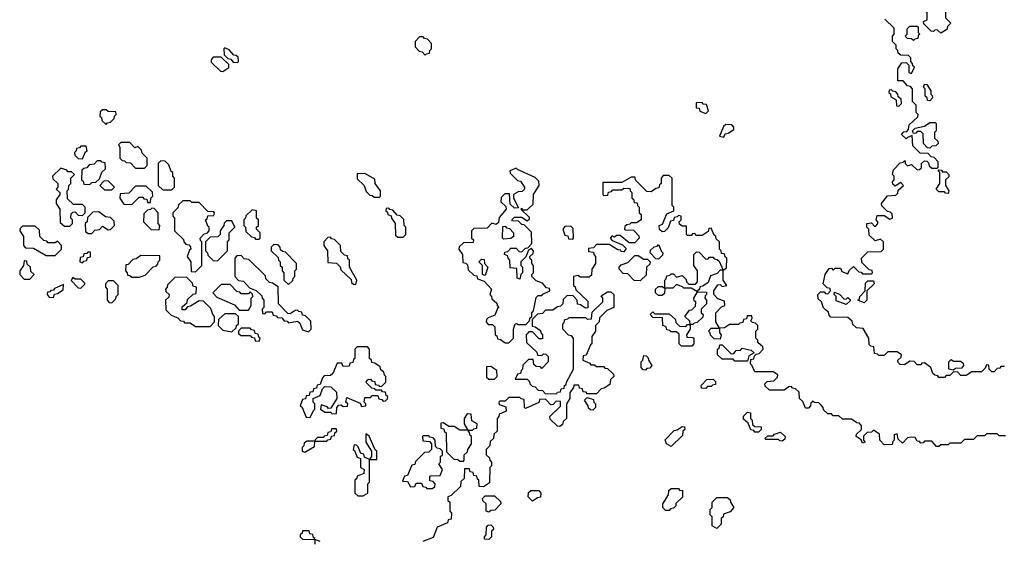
# Model space of a CAD drawing. Extents: x 2776963 to 2884430, y 684484 to 829250.
# Tile 130 of 256: x 2801120 to 2806524, y 786090 to 788955. Entities that reach past the tile are written whole.
import ezdxf

# ---------------------------------------------------------------- set-up
doc = ezdxf.new("R2010")
doc.units = 0

msp = doc.modelspace()

# ---------------------------------------------------------------- linework, layer by layer
at = {"layer": '0CON20XD'}
for points in [[(2806175, 788880), (2806155, 788900), (2806141.7, 788898.3), (2806135, 788890), (2806121.7, 788891.7), (2806081.7, 788931.7), (2806080, 788945), (2806100, 788955), (2806100, 788995), (2806093, 789003), (2806090, 789025), (2806105, 789040), (2806145, 789040), (2806175, 789030), (2806215, 789067.5), (2806238.3, 789058.3), (2806240, 789035), (2806201.7, 789008.3), (2806200, 788965), (2806230, 788935), (2806211.7, 788918.3), (2806208.3, 788901.7), (2806175, 788880)], [(2805910, 788865), (2805920, 788875), (2805918.3, 788908.3), (2805868.3, 788958.3)], [(2806025, 788840), (2806015, 788850), (2805991.7, 788851.7), (2805980, 788865), (2805990, 788875), (2805990, 788905), (2806005, 788920), (2806045, 788920), (2806050, 788915), (2806050, 788885), (2806060, 788875), (2806051.7, 788868.3), (2806048.3, 788851.7), (2806031.7, 788848.3), (2806025, 788840)], [(2806525, 787050), (2806505, 787050), (2806498.3, 787041.7), (2806485, 787040), (2806468.3, 787021.7), (2806455, 787020), (2806440, 787035), (2806438.3, 787058.3), (2806425, 787060), (2806418.3, 787041.7), (2806398.3, 787021.7), (2806345, 787020), (2806315, 787000), (2806285, 787000), (2806268.3, 787018.3), (2806245, 787020), (2806225, 787000), (2806205, 787000), (2806195, 786990), (2806165, 786990), (2806158.3, 786998.3), (2806141.7, 787001.7), (2806131.7, 787011.7), (2806120, 787045), (2806085, 787070), (2806071.7, 787068.3), (2806065, 787060), (2806045, 787060), (2806028.3, 787078.3), (2806005, 787080), (2805975, 787060), (2805951.7, 787061.7), (2805941.7, 787071.7), (2805940, 787085), (2805958.3, 787101.7), (2805960, 787115), (2805935, 787130), (2805885, 787130), (2805865, 787110), (2805835, 787110), (2805828.3, 787118.3), (2805811.7, 787121.7), (2805808.3, 787158.3), (2805791.7, 787161.7), (2805781.7, 787171.7), (2805780, 787205), (2805748.3, 787258.3), (2805711.7, 787261.7), (2805691.7, 787281.7), (2805688.3, 787298.3), (2805665, 787320), (2805571.7, 787321.7), (2805561.7, 787331.7), (2805558.3, 787348.3), (2805541.7, 787361.7), (2805531.7, 787371.7), (2805520, 787405), (2805501.7, 787421.7), (2805500, 787445), (2805515, 787460), (2805535, 787460), (2805541.7, 787451.7), (2805555, 787450), (2805570, 787465), (2805568.3, 787478.3), (2805551.7, 787481.7), (2805530, 787505), (2805540, 787555), (2805561.7, 787588.3), (2805575, 787590), (2805585, 787580), (2805595, 787590), (2805625, 787590), (2805631.7, 787571.7), (2805665, 787560), (2805671.7, 787578.3), (2805695, 787600), (2805725, 787570), (2805738.3, 787568.3), (2805745, 787560), (2805795, 787560), (2805800, 787565), (2805798.3, 787578.3), (2805781.7, 787581.7), (2805741.7, 787621.7), (2805740, 787645), (2805775, 787680), (2805848.3, 787681.7), (2805860, 787695), (2805860, 787735), (2805845, 787750), (2805815, 787740), (2805781.7, 787771.7), (2805780, 787805), (2805770, 787815), (2805770, 787835), (2805795, 787840), (2805811.7, 787821.7), (2805818.3, 787821.7), (2805830, 787835), (2805830, 787845), (2805820, 787855), (2805825, 787880), (2805865, 787880), (2805895, 787860), (2805910, 787865), (2805908.3, 787888.3), (2805898.3, 787898.3), (2805881.7, 787901.7), (2805851.7, 787931.7), (2805850, 787945), (2805881.7, 787988.3), (2805928.3, 787991.7), (2805938.3, 788001.7), (2805941.7, 788018.3), (2805970, 788045), (2805955, 788060), (2805925, 788040), (2805911.7, 788051.7), (2805910, 788065), (2805920, 788075), (2805920, 788095), (2805910, 788105), (2805915, 788130), (2805951.7, 788168.3), (2805968.3, 788171.7), (2805975, 788180), (2805980, 788180), (2805980, 788165), (2805991.7, 788151.7), (2806015, 788160), (2806045, 788130), (2806058.3, 788131.7), (2806068.3, 788141.7), (2806070, 788165), (2806085, 788180), (2806098.3, 788178.3), (2806108.3, 788168.3), (2806111.7, 788151.7), (2806125, 788140), (2806155, 788140), (2806160, 788145), (2806160, 788175), (2806138.3, 788198.3), (2806121.7, 788201.7), (2806105, 788220), (2806061.7, 788221.7), (2806021.7, 788261.7), (2806018.3, 788318.3), (2805991.7, 788308.3), (2805985, 788300), (2805960, 788325), (2805971.7, 788338.3), (2805988.3, 788341.7), (2805998.3, 788351.7), (2806001.7, 788378.3), (2806048.3, 788421.7), (2806050, 788435), (2806040, 788445), (2806040, 788485), (2806020, 788505), (2806020, 788575), (2806008.3, 788588.3), (2805991.7, 788591.7), (2805968.3, 788618.3), (2805940, 788620), (2805940, 788685), (2805961.7, 788718.3), (2805985, 788720), (2806000, 788705), (2806000, 788665), (2806015, 788660), (2806030, 788695), (2806021.7, 788701.7), (2806020, 788715), (2806010, 788725), (2806010, 788745), (2805998.3, 788758.3), (2805955, 788760), (2805941.7, 788771.7), (2805940, 788785), (2805930, 788795), (2805930, 788815), (2805910, 788835), (2805910, 788865)], [(2803345, 788760), (2803351.7, 788768.3), (2803368.3, 788771.7), (2803370, 788785), (2803380, 788795), (2803380, 788825), (2803358.3, 788848.3), (2803341.7, 788851.7), (2803335, 788860), (2803315, 788860), (2803290, 788835), (2803290, 788805), (2803311.7, 788781.7), (2803328.3, 788778.3), (2803345, 788760)], [(2802315, 788720), (2802320, 788725), (2802318.3, 788748.3), (2802308.3, 788758.3), (2802295, 788760), (2802270, 788790), (2802245, 788800), (2802240, 788795), (2802241.7, 788761.7), (2802261.7, 788741.7), (2802278.3, 788738.3), (2802291.7, 788721.7), (2802315, 788720)], [(2802235, 788670), (2802268.3, 788691.7), (2802268.3, 788708.3), (2802225, 788750), (2802181.7, 788748.3), (2802170, 788735), (2802171.7, 788721.7), (2802221.7, 788671.7), (2802235, 788670)], [(2806115, 788510), (2806101.7, 788511.7), (2806100, 788525), (2806090, 788535), (2806090, 788575), (2806080, 788585), (2806085, 788600), (2806098.3, 788598.3), (2806120, 788565), (2806120, 788545), (2806128.3, 788538.3), (2806130, 788525), (2806115, 788510)], [(2805945, 788480), (2805960, 788495), (2805958.3, 788518.3), (2805941.7, 788531.7), (2805940, 788545), (2805928.3, 788558.3), (2805911.7, 788561.7), (2805905, 788570), (2805891.7, 788568.3), (2805890, 788555), (2805898.3, 788548.3), (2805901.7, 788531.7), (2805930, 788515), (2805931.7, 788481.7), (2805945, 788480)], [(2804885, 788440), (2804900, 788455), (2804888.3, 788488.3), (2804871.7, 788491.7), (2804865, 788500), (2804831.7, 788498.3), (2804831.7, 788471.7), (2804848.3, 788468.3), (2804851.7, 788451.7), (2804885, 788440)], [(2801595, 788380), (2801601.7, 788388.3), (2801618.3, 788391.7), (2801638.3, 788411.7), (2801640, 788425), (2801650, 788435), (2801648.3, 788448.3), (2801605, 788450), (2801595, 788460), (2801575, 788460), (2801561.7, 788448.3), (2801560, 788425), (2801568.3, 788418.3), (2801571.7, 788401.7), (2801595, 788380)], [(2804985, 788310), (2804991.7, 788328.3), (2805008.3, 788331.7), (2805038.3, 788351.7), (2805040, 788365), (2805028.3, 788378.3), (2804995, 788380), (2804981.7, 788368.3), (2804960, 788315), (2804985, 788310)], [(2806115, 788250), (2806101.7, 788251.7), (2806080, 788275), (2806078.3, 788328.3), (2806065, 788340), (2806045, 788340), (2806038.3, 788331.7), (2806025, 788330), (2806020, 788345), (2806035, 788360), (2806085, 788370), (2806115, 788390), (2806145, 788390), (2806150, 788385), (2806150, 788345), (2806140, 788335), (2806140, 788305), (2806158.3, 788288.3), (2806160, 788275), (2806148.3, 788261.7), (2806125, 788260), (2806115, 788250)], [(2801805, 788140), (2801820, 788155), (2801820, 788195), (2801791.7, 788221.7), (2801788.3, 788238.3), (2801768.3, 788258.3), (2801751.7, 788251.7), (2801725, 788280), (2801675, 788280), (2801661.7, 788268.3), (2801670, 788255), (2801670, 788195), (2801681.7, 788181.7), (2801695, 788180), (2801705, 788170), (2801728.3, 788168.3), (2801755, 788140), (2801805, 788140)], [(2801465, 788190), (2801481.7, 788228.3), (2801490, 788235), (2801485, 788260), (2801455, 788260), (2801448.3, 788251.7), (2801431.7, 788248.3), (2801430, 788235), (2801420, 788225), (2801421.7, 788211.7), (2801441.7, 788191.7), (2801465, 788190)], [(2801505, 788050), (2801515, 788060), (2801538.3, 788061.7), (2801558.3, 788081.7), (2801571.7, 788118.3), (2801590, 788135), (2801588.3, 788168.3), (2801571.7, 788171.7), (2801565, 788180), (2801545, 788180), (2801528.3, 788161.7), (2801501.7, 788158.3), (2801488.3, 788141.7), (2801471.7, 788138.3), (2801461.7, 788128.3), (2801460, 788075), (2801468.3, 788068.3), (2801471.7, 788051.7), (2801505, 788050)], [(2801955, 788020), (2801970, 788035), (2801970, 788085), (2801960, 788095), (2801960, 788115), (2801951.7, 788121.7), (2801938.3, 788158.3), (2801918.3, 788178.3), (2801895, 788180), (2801880, 788165), (2801880, 788045), (2801905, 788020), (2801955, 788020)], [(2801395, 787820), (2801410, 787835), (2801410, 787855), (2801400, 787865), (2801401.7, 787888.3), (2801411.7, 787898.3), (2801425, 787900), (2801441.7, 787881.7), (2801465, 787880), (2801480, 787895), (2801480, 787925), (2801465, 787940), (2801415, 787940), (2801381.7, 787971.7), (2801380, 788015), (2801388.3, 788021.7), (2801390, 788045), (2801400, 788055), (2801400, 788085), (2801420, 788105), (2801405, 788120), (2801385, 788120), (2801378.3, 788128.3), (2801345, 788140), (2801300, 788095), (2801301.7, 788081.7), (2801330, 788055), (2801330, 788035), (2801320, 788025), (2801340, 788005), (2801340, 787995), (2801320, 787965), (2801320, 787945), (2801340, 787915), (2801341.7, 787841.7), (2801365, 787820), (2801395, 787820)], [(2803095, 787980), (2803100, 787985), (2803100, 788015), (2803070, 788055), (2803068.3, 788078.3), (2803015, 788110), (2802971.7, 788108.3), (2802971.7, 788081.7), (2803010, 788045), (2803021.7, 788011.7), (2803041.7, 787991.7), (2803055, 787990), (2803065, 787980), (2803095, 787980)], [(2803805, 787180), (2803830, 787205), (2803830, 787255), (2803840, 787285), (2803847, 787287), (2803855, 787280), (2803898.3, 787281.7), (2803918.3, 787301.7), (2803920, 787315), (2803930, 787325), (2803930, 787345), (2803940, 787355), (2803955, 787430), (2803965, 787440), (2803985, 787440), (2803991.7, 787448.3), (2804030, 787465), (2804028.3, 787478.3), (2804011.7, 787481.7), (2803988.3, 787508.3), (2803955, 787520), (2803930, 787545), (2803930, 787555), (2803940, 787565), (2803940, 787605), (2803930, 787615), (2803930, 787635), (2803921.7, 787641.7), (2803920, 787655), (2803938.3, 787671.7), (2803940, 787685), (2803928.3, 787698.3), (2803911.7, 787688.3), (2803898.3, 787651.7), (2803870, 787625), (2803870, 787605), (2803880, 787595), (2803880, 787565), (2803870, 787555), (2803865, 787530), (2803850, 787535), (2803848.3, 787588.3), (2803811.7, 787591.7), (2803810, 787635), (2803800, 787645), (2803798.3, 787658.3), (2803780, 787665), (2803781.7, 787678.3), (2803798.3, 787681.7), (2803815, 787700), (2803845, 787700), (2803861.7, 787681.7), (2803875, 787680), (2803895, 787700), (2803908.3, 787701.7), (2803930, 787725), (2803928.3, 787788.3), (2803888.3, 787828.3), (2803875, 787830), (2803858.3, 787848.3), (2803825, 787850), (2803820, 787855), (2803835, 787870), (2803875, 787870), (2803905, 787850), (2803918.3, 787861.7), (2803918.3, 787868.3), (2803870, 787915), (2803875, 787920), (2803880, 787910), (2803905, 787910), (2803938.3, 787941.7), (2803940, 787995), (2803970, 788045), (2803968.3, 788068.3), (2803948.3, 788088.3), (2803851.7, 788131.7), (2803845, 788140), (2803810, 788125), (2803811.7, 788111.7), (2803851.7, 788071.7), (2803868.3, 788068.3), (2803890, 788035), (2803890, 788025), (2803878.3, 788011.7), (2803855, 788010), (2803830, 787995), (2803830, 787975), (2803858.3, 787921.7), (2803835, 787920), (2803811.7, 787941.7), (2803808.3, 787998.3), (2803781.7, 787998.3), (2803761.7, 787978.3), (2803760, 787955), (2803788.3, 787928.3), (2803790, 787915), (2803751.7, 787868.3), (2803748.3, 787841.7), (2803735, 787830), (2803711.7, 787838.3), (2803685, 787810), (2803611.7, 787808.3), (2803600, 787795), (2803600, 787755), (2803610, 787745), (2803608.3, 787731.7), (2803555, 787730), (2803531.7, 787708.3), (2803530, 787695), (2803550, 787665), (2803551.7, 787621.7), (2803568.3, 787618.3), (2803578.3, 787608.3), (2803581.7, 787581.7), (2803611.7, 787551.7), (2803628.3, 787548.3), (2803631.7, 787531.7), (2803668.3, 787518.3), (2803710, 787475), (2803700, 787445), (2803710, 787435), (2803711.7, 787421.7), (2803738.3, 787398.3), (2803740, 787385), (2803750, 787375), (2803741.7, 787368.3), (2803728.3, 787331.7), (2803691.7, 787318.3), (2803681.7, 787308.3), (2803680, 787295), (2803691.7, 787281.7), (2803715, 787280), (2803728.3, 787268.3), (2803730, 787225), (2803738.3, 787218.3), (2803741.7, 787201.7), (2803758.3, 787198.3), (2803785, 787180), (2803805, 787180)], [(2806215, 788000), (2806201.7, 788001.7), (2806195, 788010), (2806165, 788010), (2806150, 788025), (2806170, 788055), (2806170, 788115), (2806160, 788125), (2806165, 788130), (2806178.3, 788128.3), (2806185, 788120), (2806205, 788120), (2806220, 788105), (2806218.3, 788091.7), (2806200, 788075), (2806200, 788045), (2806220, 788015), (2806215, 788000)], [(2801625, 788020), (2801640, 788035), (2801605, 788070), (2801581.7, 788068.3), (2801560, 788045), (2801585, 788020), (2801625, 788020)], [(2804915, 787810), (2804901.7, 787808.3), (2804898.3, 787791.7), (2804865, 787770), (2804835, 787770), (2804825, 787780), (2804811.7, 787778.3), (2804805, 787770), (2804785, 787770), (2804780, 787775), (2804780, 787820), (2804755, 787820), (2804741.7, 787831.7), (2804740, 787845), (2804750, 787855), (2804750, 787875), (2804735, 787880), (2804728.3, 787871.7), (2804711.7, 787868.3), (2804708.3, 787851.7), (2804691.7, 787848.3), (2804678.3, 787811.7), (2804658.3, 787791.7), (2804645, 787790), (2804631.7, 787801.7), (2804630, 787825), (2804648.3, 787831.7), (2804671.7, 787888.3), (2804710, 787905), (2804710, 787925), (2804700, 787935), (2804700, 788085), (2804685, 788100), (2804651.7, 788098.3), (2804640, 788085), (2804640, 788055), (2804631.7, 788048.3), (2804628.3, 788031.7), (2804611.7, 788028.3), (2804585, 788010), (2804561.7, 788011.7), (2804501.7, 788071.7), (2804495, 788090), (2804475, 788090), (2804425, 788060), (2804320, 788060), (2804320, 787995), (2804325, 787990), (2804348.3, 787991.7), (2804351.7, 788008.3), (2804368.3, 788011.7), (2804375, 788020), (2804425, 788020), (2804435, 788030), (2804468.3, 788028.3), (2804470, 788015), (2804480, 788005), (2804480, 787975), (2804488.3, 787968.3), (2804491.7, 787951.7), (2804508.3, 787948.3), (2804510, 787935), (2804520, 787925), (2804520, 787895), (2804530, 787885), (2804530, 787855), (2804505, 787840), (2804475, 787840), (2804468.3, 787831.7), (2804451.7, 787828.3), (2804441.7, 787818.3), (2804440, 787805), (2804445, 787800), (2804488.3, 787798.3), (2804518.3, 787768.3), (2804520, 787755), (2804495, 787730), (2804465, 787730), (2804415, 787770), (2804395, 787770), (2804385, 787760), (2804371.7, 787768.3), (2804360, 787755), (2804371.7, 787741.7), (2804428.3, 787718.3), (2804448.3, 787698.3), (2804435, 787680), (2804421.7, 787681.7), (2804418.3, 787688.3), (2804401.7, 787691.7), (2804355, 787720), (2804285, 787720), (2804268.3, 787701.7), (2804241.7, 787698.3), (2804241.7, 787681.7), (2804268.3, 787678.3), (2804270, 787665), (2804280, 787655), (2804280, 787615), (2804260, 787585), (2804258.3, 787551.7), (2804245, 787540), (2804195, 787540), (2804185, 787550), (2804160, 787545), (2804160, 787495), (2804168.3, 787488.3), (2804171.7, 787471.7), (2804238.3, 787408.3), (2804238.3, 787371.7), (2804225, 787370), (2804198.3, 787388.3), (2804181.7, 787391.7), (2804180, 787415), (2804158.3, 787438.3), (2804125, 787440), (2804101.7, 787418.3), (2804100, 787395), (2804088.3, 787381.7), (2804071.7, 787378.3), (2804045, 787360), (2804005, 787360), (2803988.3, 787341.7), (2803961.7, 787338.3), (2803931.7, 787308.3), (2803931.7, 787271.7), (2803948.3, 787268.3), (2803978.3, 787248.3), (2803980, 787235), (2803990, 787225), (2803988.3, 787201.7), (2803971.7, 787201.7), (2803935, 787240), (2803915, 787240), (2803905, 787230), (2803900, 787225), (2803901.7, 787181.7), (2803958.3, 787128.3), (2803961.7, 787111.7), (2803985, 787110), (2803995, 787120), (2804008.3, 787118.3), (2804020, 787105), (2804020, 787075), (2803985, 787040), (2803978.3, 787048.3), (2803955, 787050), (2803941.7, 787061.7), (2803938.3, 787088.3), (2803911.7, 787088.3), (2803881.7, 787058.3), (2803880, 787035), (2803871.7, 787028.3), (2803868.3, 787011.7), (2803851.7, 787008.3), (2803840, 786980), (2803905, 786980), (2803918.3, 786968.3), (2803920, 786955), (2803931.7, 786941.7), (2803948.3, 786938.3), (2803965, 786920), (2803988.3, 786918.3), (2804005, 786900), (2804068.3, 786901.7), (2804071.7, 786908.3), (2804088.3, 786911.7), (2804091.7, 786928.3), (2804108.3, 786931.7), (2804110, 786945), (2804118.3, 786951.7), (2804120, 786965), (2804160, 787035), (2804160, 787205), (2804148.3, 787218.3), (2804131.7, 787221.7), (2804100, 787255), (2804100, 787285), (2804108.3, 787291.7), (2804111.7, 787308.3), (2804128.3, 787311.7), (2804135, 787320), (2804225, 787320), (2804235, 787310), (2804258.3, 787311.7), (2804261.7, 787348.3), (2804320, 787405), (2804320, 787425), (2804311.7, 787438.3), (2804345, 787460), (2804365, 787460), (2804380, 787445), (2804380, 787375), (2804341.7, 787358.3), (2804301.7, 787318.3), (2804300, 787295), (2804280, 787275), (2804280, 787245), (2804260, 787215), (2804260, 787175), (2804251.7, 787168.3), (2804228.3, 787111.7), (2804211.7, 787108.3), (2804210, 787085), (2804248.3, 787068.3), (2804255, 787060), (2804275, 787060), (2804285, 787050), (2804325, 787050), (2804331.7, 787041.7), (2804345, 787040), (2804378.3, 787008.3), (2804380, 786995), (2804361.7, 786978.3), (2804358.3, 786951.7), (2804328.3, 786931.7), (2804311.7, 786928.3), (2804285, 786900), (2804235, 786900), (2804228.3, 786908.3), (2804211.7, 786911.7), (2804208.3, 786928.3), (2804191.7, 786931.7), (2804188.3, 786948.3), (2804161.7, 786948.3), (2804160, 786935), (2804140, 786905), (2804140, 786875), (2804120, 786845), (2804120, 786765), (2804101.7, 786748.3), (2804098.3, 786731.7), (2804085, 786720), (2804071.7, 786721.7), (2804031.7, 786761.7), (2804030, 786775), (2804088.3, 786831.7), (2804088.3, 786858.3), (2804065, 786860), (2804048.3, 786841.7), (2804035, 786840), (2804008.3, 786868.3), (2803975, 786870), (2803968.3, 786851.7), (2803895, 786820), (2803890, 786825), (2803888.3, 786868.3), (2803871.7, 786871.7), (2803865, 786880), (2803805, 786880), (2803785, 786860), (2803755, 786860), (2803750, 786855), (2803751.7, 786841.7), (2803788.3, 786828.3), (2803790, 786805), (2803751.7, 786788.3), (2803750, 786775), (2803740, 786765), (2803740, 786695), (2803721.7, 786678.3), (2803720, 786655), (2803701.7, 786638.3), (2803700, 786615), (2803680, 786595), (2803680, 786565), (2803698.3, 786548.3), (2803700, 786535), (2803710, 786525), (2803710, 786505), (2803700, 786495), (2803698.3, 786411.7), (2803665, 786390), (2803641.7, 786391.7), (2803640, 786425), (2803631.7, 786431.7), (2803628.3, 786448.3), (2803611.7, 786451.7), (2803608.3, 786468.3), (2803591.7, 786471.7), (2803588.3, 786488.3), (2803561.7, 786488.3), (2803560, 786435), (2803541.7, 786418.3), (2803538.3, 786391.7), (2803488.3, 786341.7), (2803470, 786335), (2803470, 786315), (2803480, 786305), (2803480, 786255), (2803490, 786245), (2803488.3, 786211.7), (2803471.7, 786208.3), (2803468.3, 786191.7), (2803411.7, 786168.3), (2803388.3, 786111.7), (2803331.7, 786088.3)], [(2801735, 787940), (2801775, 787980), (2801795, 787980), (2801801.7, 787971.7), (2801818.3, 787968.3), (2801821.7, 787951.7), (2801838.3, 787951.7), (2801840, 787975), (2801850, 787985), (2801848.3, 788008.3), (2801815, 788040), (2801755, 788040), (2801718.3, 788001.7), (2801671.7, 787998.3), (2801670, 787975), (2801691.7, 787941.7), (2801735, 787940)], [(2802085, 787570), (2802120, 787605), (2802120, 787735), (2802111.7, 787741.7), (2802110, 787755), (2802131.7, 787778.3), (2802148.3, 787781.7), (2802160, 787795), (2802160, 787815), (2802151.7, 787821.7), (2802140, 787855), (2802148.3, 787861.7), (2802151.7, 787878.3), (2802185, 787880), (2802190, 787895), (2802185, 787900), (2802151.7, 787901.7), (2802105, 787950), (2802065, 787950), (2802055, 787960), (2802015, 787960), (2801991.7, 787938.3), (2801988.3, 787921.7), (2801960, 787895), (2801960, 787875), (2801970, 787865), (2801970, 787795), (2802018.3, 787748.3), (2802020, 787735), (2802031.7, 787721.7), (2802048.3, 787718.3), (2802058.3, 787708.3), (2802060, 787695), (2802051.7, 787688.3), (2802040, 787655), (2802060, 787625), (2802061.7, 787571.7), (2802085, 787570)], [(2801515, 787780), (2801531.7, 787798.3), (2801558.3, 787801.7), (2801575, 787820), (2801605, 787800), (2801618.3, 787801.7), (2801640, 787825), (2801638.3, 787848.3), (2801618.3, 787868.3), (2801591.7, 787871.7), (2801555, 787900), (2801521.7, 787898.3), (2801491.7, 787868.3), (2801490, 787845), (2801480, 787835), (2801481.7, 787791.7), (2801495, 787780), (2801515, 787780)], [(2801885, 787800), (2801890, 787825), (2801880, 787835), (2801880, 787895), (2801858.3, 787918.3), (2801845, 787920), (2801838.3, 787911.7), (2801821.7, 787908.3), (2801801.7, 787888.3), (2801800, 787845), (2801841.7, 787801.7), (2801885, 787800)], [(2802435, 787750), (2802440, 787755), (2802440, 787785), (2802420, 787805), (2802420, 787815), (2802430, 787825), (2802430, 787855), (2802420, 787865), (2802420, 787905), (2802395, 787910), (2802361.7, 787878.3), (2802360, 787865), (2802350, 787855), (2802350, 787825), (2802360, 787815), (2802361.7, 787791.7), (2802391.7, 787761.7), (2802408.3, 787758.3), (2802415, 787750), (2802435, 787750)], [(2803225, 787760), (2803240, 787775), (2803240, 787815), (2803230, 787825), (2803228.3, 787858.3), (2803208.3, 787878.3), (2803191.7, 787881.7), (2803168.3, 787908.3), (2803151.7, 787911.7), (2803145, 787920), (2803131.7, 787918.3), (2803130, 787905), (2803138.3, 787898.3), (2803140, 787885), (2803158.3, 787878.3), (2803160, 787865), (2803180, 787835), (2803181.7, 787771.7), (2803195, 787760), (2803225, 787760)], [(2802205, 787630), (2802260, 787685), (2802260, 787735), (2802270, 787745), (2802270, 787785), (2802300, 787815), (2802285, 787850), (2802255, 787850), (2802241.7, 787838.3), (2802240, 787825), (2802220, 787795), (2802220, 787775), (2802208.3, 787761.7), (2802165, 787760), (2802140, 787735), (2802140, 787685), (2802150, 787675), (2802151.7, 787661.7), (2802181.7, 787631.7), (2802205, 787630)], [(2801315, 787660), (2801350, 787695), (2801350, 787715), (2801328.3, 787738.3), (2801315, 787730), (2801275, 787730), (2801268.3, 787738.3), (2801251.7, 787741.7), (2801230, 787765), (2801228.3, 787798.3), (2801205, 787820), (2801135, 787820), (2801121.7, 787808.3), (2801120, 787795), (2801140, 787765), (2801140, 787715), (2801151.7, 787701.7), (2801195, 787700), (2801265, 787660), (2801315, 787660)], [(2803775, 787750), (2803770, 787755), (2803771.7, 787818.3), (2803785, 787820), (2803791.7, 787811.7), (2803808.3, 787808.3), (2803830, 787785), (2803830, 787765), (2803815, 787752.5), (2803775, 787750)], [(2804155, 787750), (2804160, 787755), (2804158.3, 787808.3), (2804145, 787820), (2804111.7, 787818.3), (2804100, 787805), (2804111.7, 787771.7), (2804128.3, 787768.3), (2804131.7, 787751.7), (2804155, 787750)], [(2806530, 786670), (2806495, 786670), (2806485, 786680), (2806425, 786680), (2806415, 786670), (2806375, 786670), (2806355, 786650), (2806305, 786650), (2806285, 786630), (2806225, 786630), (2806215, 786620), (2806175, 786620), (2806165, 786610), (2806151.7, 786611.7), (2806125, 786640), (2806085, 786640), (2806078.3, 786631.7), (2806065, 786630), (2806058.3, 786638.3), (2806045, 786640), (2806035, 786660), (2806015, 786662.5), (2805991.7, 786658.3), (2805965, 786630), (2805941.7, 786651.7), (2805935, 786680), (2805920, 786675), (2805920, 786645), (2805911.7, 786638.3), (2805908.3, 786621.7), (2805865, 786620), (2805840, 786645), (2805838.3, 786678.3), (2805805, 786700), (2805795, 786690), (2805771.7, 786688.3), (2805751.7, 786668.3), (2805750, 786645), (2805760, 786635), (2805745, 786630), (2805738.3, 786648.3), (2805710, 786665), (2805711.7, 786678.3), (2805740, 786705), (2805740, 786725), (2805728.3, 786738.3), (2805715, 786740), (2805685, 786760), (2805635, 786760), (2805615, 786780), (2805585, 786780), (2805575, 786790), (2805555, 786790), (2805531.7, 786811.7), (2805530, 786825), (2805518.3, 786838.3), (2805505, 786850), (2805481.7, 786851.7), (2805475, 786860), (2805461.7, 786848.3), (2805460, 786835), (2805448.3, 786821.7), (2805431.7, 786821.7), (2805418.3, 786858.3), (2805400, 786875), (2805398.3, 786908.3), (2805378.3, 786928.3), (2805361.7, 786931.7), (2805355, 786940), (2805341.7, 786938.3), (2805315, 786920), (2805235, 786920), (2805211.7, 786941.7), (2805210, 786955), (2805221.7, 786968.3), (2805258.3, 786971.7), (2805278.3, 786991.7), (2805280, 787005), (2805255, 787020), (2805155, 787020), (2805138.3, 787058.3), (2805130, 787065), (2805131.7, 787088.3), (2805148.3, 787091.7), (2805151.7, 787108.3), (2805161.7, 787118.3), (2805178.3, 787121.7), (2805200, 787145), (2805198.3, 787158.3), (2805171.7, 787181.7), (2805170, 787195), (2805160, 787205), (2805160, 787245), (2805170, 787255), (2805170, 787275), (2805158.3, 787288.3), (2805141.7, 787291.7), (2805131.7, 787301.7), (2805140, 787315), (2805138.3, 787328.3), (2805111.7, 787328.3), (2805108.3, 787311.7), (2805091.7, 787308.3), (2805088.3, 787291.7), (2805071.7, 787288.3), (2805065, 787280), (2805015, 787280), (2804988.3, 787261.7), (2804960, 787260), (2804960, 787235), (2804970, 787225), (2804965, 787200), (2804931.7, 787201.7), (2804911.7, 787221.7), (2804910, 787235), (2804900, 787245), (2804915, 787260), (2804960, 787260), (2804940, 787295), (2804940, 787345), (2804971.7, 787378.3), (2804990, 787385), (2804988.3, 787408.3), (2804951.7, 787421.7), (2804930, 787445), (2804930, 787465), (2804951.7, 787498.3), (2804965, 787500), (2804975, 787490), (2805000, 787495), (2804980, 787525), (2804980, 787580), (2804965, 787580), (2804948.3, 787561.7), (2804911.7, 787548.3), (2804898.3, 787511.7), (2804868.3, 787491.7), (2804851.7, 787488.3), (2804850, 787475), (2804840, 787465), (2804840, 787460), (2804888.3, 787458.3), (2804890, 787445), (2804881.7, 787438.3), (2804880, 787425), (2804890, 787415), (2804890, 787395), (2804860, 787365), (2804860, 787345), (2804870, 787335), (2804868.3, 787321.7), (2804838.3, 787291.7), (2804821.7, 787288.3), (2804815, 787280), (2804800, 787280), (2804800, 787255), (2804780, 787225), (2804781.7, 787211.7), (2804815, 787210), (2804820, 787205), (2804820, 787175), (2804808.3, 787161.7), (2804751.7, 787161.7), (2804740, 787175), (2804738.3, 787228.3), (2804725, 787240), (2804695, 787240), (2804688.3, 787248.3), (2804671.7, 787251.7), (2804668.3, 787268.3), (2804650, 787275), (2804648.3, 787318.3), (2804595, 787320), (2804580, 787335), (2804595, 787350), (2804605, 787340), (2804685, 787340), (2804718.3, 787308.3), (2804721.7, 787291.7), (2804741.7, 787271.7), (2804775, 787270), (2804785, 787280), (2804800, 787280), (2804798.3, 787298.3), (2804770, 787325), (2804795, 787360), (2804808.3, 787361.7), (2804828.3, 787381.7), (2804830, 787405), (2804821.7, 787411.7), (2804820, 787425), (2804840, 787460), (2804805, 787480), (2804765, 787480), (2804758.3, 787488.3), (2804725, 787500), (2804705, 787480), (2804660, 787480), (2804658.3, 787451.7), (2804645, 787440), (2804625, 787440), (2804610, 787455), (2804610, 787475), (2804625, 787490), (2804645, 787490), (2804660, 787480), (2804660, 787525), (2804668.3, 787531.7), (2804671.7, 787548.3), (2804688.3, 787551.7), (2804695, 787560), (2804708.3, 787558.3), (2804725, 787540), (2804755, 787550), (2804778.3, 787528.3), (2804780, 787515), (2804791.7, 787501.7), (2804828.3, 787501.7), (2804840, 787515), (2804840, 787575), (2804820, 787605), (2804820, 787665), (2804835, 787680), (2804848.3, 787678.3), (2804885, 787640), (2804898.3, 787641.7), (2804905, 787650), (2804925, 787650), (2804931.7, 787641.7), (2804948.3, 787638.3), (2804958.3, 787628.3), (2804980, 787580), (2804998.3, 787591.7), (2805000, 787645), (2804991.7, 787651.7), (2804988.3, 787668.3), (2804971.7, 787671.7), (2804970, 787685), (2804960, 787695), (2804960, 787735), (2804941.7, 787751.7), (2804940, 787765), (2804931.7, 787771.7), (2804915, 787810)], [(2802965, 787500), (2802970, 787525), (2802930, 787595), (2802930, 787635), (2802921.7, 787641.7), (2802918.3, 787658.3), (2802901.7, 787661.7), (2802881.7, 787681.7), (2802880, 787715), (2802848.3, 787748.3), (2802831.7, 787751.7), (2802825, 787760), (2802811.7, 787758.3), (2802790, 787735), (2802790, 787715), (2802810, 787685), (2802811.7, 787621.7), (2802858.3, 787618.3), (2802878.3, 787598.3), (2802881.7, 787581.7), (2802938.3, 787528.3), (2802941.7, 787511.7), (2802951.7, 787501.7), (2802965, 787500)], [(2801465, 787620), (2801471.7, 787628.3), (2801488.3, 787631.7), (2801491.7, 787648.3), (2801508.3, 787651.7), (2801508.3, 787678.3), (2801495, 787680), (2801488.3, 787671.7), (2801471.7, 787668.3), (2801468.3, 787651.7), (2801451.7, 787648.3), (2801450, 787625), (2801465, 787620)], [(2802595, 787500), (2802618.3, 787521.7), (2802620, 787535), (2802630, 787545), (2802630, 787575), (2802640, 787585), (2802640, 787615), (2802578.3, 787678.3), (2802561.7, 787681.7), (2802551.7, 787691.7), (2802550, 787705), (2802538.3, 787718.3), (2802515, 787720), (2802500, 787705), (2802500, 787685), (2802538.3, 787648.3), (2802540, 787635), (2802550, 787625), (2802550, 787605), (2802560, 787595), (2802560, 787575), (2802570, 787565), (2802570, 787525), (2802595, 787500)], [(2804625, 787640), (2804611.7, 787641.7), (2804580, 787675), (2804581.7, 787688.3), (2804601.7, 787708.3), (2804618.3, 787711.7), (2804625, 787720), (2804641.7, 787681.7), (2804650, 787675), (2804648.3, 787661.7), (2804625, 787640)], [(2801175, 787530), (2801200, 787555), (2801181.7, 787571.7), (2801180, 787595), (2801161.7, 787611.7), (2801158.3, 787628.3), (2801145, 787630), (2801140, 787605), (2801120, 787575), (2801120, 787555), (2801145, 787530), (2801175, 787530)], [(2801775, 787540), (2801808.3, 787551.7), (2801851.7, 787598.3), (2801868.3, 787601.7), (2801878.3, 787611.7), (2801880, 787625), (2801890, 787635), (2801888.3, 787658.3), (2801785, 787660), (2801758.3, 787641.7), (2801741.7, 787638.3), (2801715, 787610), (2801701.7, 787608.3), (2801700, 787575), (2801710, 787565), (2801711.7, 787551.7), (2801725, 787550), (2801735, 787540), (2801775, 787540)], [(2802705, 787240), (2802720, 787255), (2802718.3, 787298.3), (2802688.3, 787328.3), (2802671.7, 787331.7), (2802668.3, 787348.3), (2802651.7, 787351.7), (2802645, 787360), (2802631.7, 787358.3), (2802605, 787340), (2802591.7, 787341.7), (2802540, 787395), (2802538.3, 787488.3), (2802508.3, 787508.3), (2802491.7, 787511.7), (2802471.7, 787531.7), (2802468.3, 787548.3), (2802378.3, 787638.3), (2802351.7, 787641.7), (2802335, 787660), (2802311.7, 787658.3), (2802300, 787645), (2802300, 787545), (2802321.7, 787521.7), (2802348.3, 787518.3), (2802381.7, 787481.7), (2802418.3, 787468.3), (2802448.3, 787438.3), (2802450, 787425), (2802460, 787415), (2802460, 787375), (2802450, 787365), (2802451.7, 787341.7), (2802465, 787340), (2802475, 787350), (2802505, 787350), (2802511.7, 787331.7), (2802528.3, 787328.3), (2802535, 787320), (2802558.3, 787318.3), (2802571.7, 787301.7), (2802588.3, 787298.3), (2802595, 787290), (2802645, 787300), (2802658.3, 787288.3), (2802671.7, 787251.7), (2802705, 787240)], [(2803675, 787550), (2803660, 787555), (2803660, 787605), (2803640, 787625), (2803655, 787640), (2803668.3, 787638.3), (2803670, 787615), (2803690, 787595), (2803675, 787550)], [(2804525, 787520), (2804491.7, 787521.7), (2804458.3, 787558.3), (2804431.7, 787561.7), (2804410, 787585), (2804410, 787595), (2804421.7, 787608.3), (2804458.3, 787621.7), (2804495, 787660), (2804515, 787660), (2804545, 787640), (2804565, 787640), (2804580, 787625), (2804578.3, 787611.7), (2804560, 787595), (2804558.3, 787551.7), (2804525, 787520)], [(2801455, 787480), (2801478.3, 787501.7), (2801478.3, 787508.3), (2801455, 787530), (2801425, 787530), (2801411.7, 787538.3), (2801401.7, 787521.7), (2801441.7, 787481.7), (2801455, 787480)], [(2801625, 787400), (2801648.3, 787421.7), (2801650, 787435), (2801660, 787445), (2801660, 787495), (2801635, 787520), (2801605, 787520), (2801590, 787505), (2801590, 787485), (2801600, 787475), (2801600, 787415), (2801611.7, 787401.7), (2801625, 787400)], [(2802165, 787270), (2802190, 787295), (2802190, 787325), (2802180, 787335), (2802168.3, 787368.3), (2802128.3, 787408.3), (2802105, 787410), (2802058.3, 787381.7), (2802041.7, 787378.3), (2802028.3, 787361.7), (2802011.7, 787361.7), (2802011.7, 787378.3), (2802038.3, 787401.7), (2802041.7, 787418.3), (2802071.7, 787448.3), (2802088.3, 787451.7), (2802090, 787485), (2802071.7, 787491.7), (2802068.3, 787508.3), (2802035, 787540), (2801971.7, 787538.3), (2801931.7, 787498.3), (2801930, 787485), (2801920, 787475), (2801921.7, 787461.7), (2801940, 787445), (2801938.3, 787431.7), (2801920, 787415), (2801921.7, 787361.7), (2801951.7, 787331.7), (2801988.3, 787318.3), (2802001.7, 787301.7), (2802018.3, 787298.3), (2802025, 787290), (2802055, 787290), (2802085, 787270), (2802165, 787270)], [(2805755, 787400), (2805720, 787415), (2805728.3, 787421.7), (2805730, 787435), (2805760, 787465), (2805761.7, 787508.3), (2805775, 787520), (2805805, 787520), (2805810, 787505), (2805770, 787465), (2805770, 787415), (2805755, 787400)], [(2801305, 787430), (2801311.7, 787448.3), (2801328.3, 787451.7), (2801358.3, 787471.7), (2801360, 787500), (2801311.7, 787478.3), (2801305, 787470), (2801291.7, 787468.3), (2801285, 787460), (2801271.7, 787458.3), (2801270, 787445), (2801281.7, 787431.7), (2801305, 787430)], [(2802375, 787360), (2802390, 787385), (2802390, 787425), (2802400, 787435), (2802398.3, 787448.3), (2802385, 787460), (2802375, 787450), (2802335, 787450), (2802328.3, 787458.3), (2802311.7, 787461.7), (2802275, 787500), (2802225, 787500), (2802180, 787455), (2802201.7, 787431.7), (2802298.3, 787388.3), (2802325, 787360), (2802375, 787360)], [(2805655, 787390), (2805601.7, 787411.7), (2805600, 787435), (2805590, 787445), (2805591.7, 787458.3), (2805618.3, 787448.3), (2805645, 787420), (2805658.3, 787421.7), (2805665, 787430), (2805678.3, 787418.3), (2805678.3, 787411.7), (2805655, 787390)], [(2802285, 787240), (2802308.3, 787261.7), (2802310, 787275), (2802320, 787285), (2802320, 787325), (2802305, 787340), (2802245, 787340), (2802211.7, 787308.3), (2802210, 787275), (2802235, 787250), (2802285, 787240)], [(2802435, 787190), (2802440, 787205), (2802431.7, 787211.7), (2802428.3, 787228.3), (2802411.7, 787231.7), (2802408.3, 787248.3), (2802391.7, 787251.7), (2802385, 787260), (2802335, 787260), (2802320, 787245), (2802321.7, 787231.7), (2802335, 787220), (2802385, 787220), (2802391.7, 787211.7), (2802408.3, 787208.3), (2802411.7, 787191.7), (2802435, 787190)], [(2802715, 786770), (2802731.7, 786808.3), (2802740, 786815), (2802740, 786845), (2802730, 786855), (2802730, 786875), (2802768.3, 786891.7), (2802781.7, 786928.3), (2802795, 786940), (2802828.3, 786938.3), (2802858.3, 786908.3), (2802860, 786875), (2802828.3, 786821.7), (2802815, 786820), (2802808.3, 786828.3), (2802775, 786840), (2802770, 786815), (2802795, 786800), (2802825, 786800), (2802835, 786790), (2802858.3, 786791.7), (2802860, 786825), (2802871.7, 786838.3), (2802885, 786840), (2802895, 786830), (2802918.3, 786831.7), (2802920, 786845), (2802910, 786855), (2802915, 786880), (2802988.3, 786848.3), (2802995, 786830), (2803020, 786835), (2803020, 786845), (2803010, 786855), (2803015, 786880), (2803045, 786880), (2803055, 786890), (2803085, 786890), (2803091.7, 786871.7), (2803108.3, 786868.3), (2803115, 786860), (2803128.3, 786861.7), (2803138.3, 786871.7), (2803140, 786885), (2803131.7, 786891.7), (2803128.3, 786908.3), (2803111.7, 786911.7), (2803105, 786920), (2803075, 786920), (2803068.3, 786928.3), (2803051.7, 786931.7), (2803020, 786965), (2803031.7, 786978.3), (2803045, 786980), (2803051.7, 786971.7), (2803068.3, 786968.3), (2803071.7, 786951.7), (2803088.3, 786948.3), (2803095, 786940), (2803108.3, 786941.7), (2803130, 786965), (2803130, 786995), (2803121.7, 787001.7), (2803118.3, 787018.3), (2803101.7, 787031.7), (2803098.3, 787048.3), (2803068.3, 787068.3), (2803051.7, 787071.7), (2803050, 787085), (2803040, 787095), (2803040, 787145), (2803028.3, 787158.3), (2802971.7, 787158.3), (2802960, 787145), (2802960, 787095), (2802951.7, 787088.3), (2802948.3, 787071.7), (2802931.7, 787068.3), (2802928.3, 787051.7), (2802895, 787050), (2802888.3, 787068.3), (2802861.7, 787068.3), (2802838.3, 787011.7), (2802825, 787000), (2802791.7, 786998.3), (2802781.7, 786988.3), (2802768.3, 786951.7), (2802751.7, 786948.3), (2802748.3, 786931.7), (2802731.7, 786928.3), (2802728.3, 786911.7), (2802711.7, 786908.3), (2802708.3, 786891.7), (2802691.7, 786888.3), (2802688.3, 786871.7), (2802671.7, 786868.3), (2802660, 786835), (2802668.3, 786828.3), (2802691.7, 786771.7), (2802715, 786770)], [(2805115, 787080), (2805045, 787080), (2805035, 787090), (2804975, 787090), (2804950, 787115), (2804950, 787145), (2804958.3, 787151.7), (2804961.7, 787168.3), (2804975, 787170), (2805025, 787120), (2805038.3, 787121.7), (2805051.7, 787138.3), (2805075, 787140), (2805085, 787150), (2805135, 787140), (2805150, 787125), (2805121.7, 787108.3), (2805115, 787080)], [(2804555, 787030), (2804541.7, 787031.7), (2804530, 787045), (2804530, 787075), (2804540, 787085), (2804545, 787110), (2804558.3, 787108.3), (2804568.3, 787098.3), (2804570, 787085), (2804590, 787055), (2804578.3, 787041.7), (2804561.7, 787038.3), (2804555, 787030)], [(2806245, 787030), (2806220, 787035), (2806220, 787075), (2806231.7, 787088.3), (2806245, 787080), (2806285, 787080), (2806298.3, 787068.3), (2806300, 787055), (2806288.3, 787041.7), (2806255, 787040), (2806245, 787030)], [(2803725, 786980), (2803740, 786995), (2803738.3, 787028.3), (2803705, 787050), (2803681.7, 787048.3), (2803681.7, 786991.7), (2803695, 786980), (2803725, 786980)], [(2804885, 786930), (2804861.7, 786931.7), (2804860, 786945), (2804891.7, 786978.3), (2804925, 786980), (2804938.3, 786968.3), (2804938.3, 786951.7), (2804921.7, 786948.3), (2804915, 786940), (2804895, 786940), (2804885, 786930)], [(2804265, 786810), (2804251.7, 786811.7), (2804241.7, 786821.7), (2804240, 786835), (2804220, 786865), (2804235, 786880), (2804268.3, 786868.3), (2804270, 786855), (2804280, 786845), (2804280, 786825), (2804265, 786810)], [(2803605, 786700), (2803611.7, 786708.3), (2803628.3, 786711.7), (2803630, 786735), (2803601.7, 786751.7), (2803598.3, 786788.3), (2803575, 786790), (2803560, 786765), (2803560, 786735), (2803580, 786700), (2803605, 786700)], [(2805175, 786690), (2805155, 786690), (2805148.3, 786698.3), (2805131.7, 786701.7), (2805118.3, 786738.3), (2805091.7, 786761.7), (2805091.7, 786778.3), (2805115, 786800), (2805130, 786795), (2805130, 786765), (2805140, 786755), (2805141.7, 786731.7), (2805155, 786720), (2805188.3, 786718.3), (2805190, 786705), (2805175, 786690)], [(2802805, 786640), (2802811.7, 786648.3), (2802828.3, 786651.7), (2802831.7, 786668.3), (2802848.3, 786671.7), (2802850, 786685), (2802860, 786695), (2802858.3, 786708.3), (2802831.7, 786708.3), (2802828.3, 786691.7), (2802811.7, 786688.3), (2802808.3, 786671.7), (2802791.7, 786668.3), (2802785, 786660), (2802755, 786660), (2802741.7, 786648.3), (2802740, 786640), (2802805, 786640)], [(2803555, 786530), (2803560, 786535), (2803560, 786565), (2803578.3, 786581.7), (2803580, 786595), (2803600, 786625), (2803600, 786665), (2803591.7, 786671.7), (2803588.3, 786688.3), (2803580, 786700), (2803535, 786700), (2803505, 786720), (2803475, 786720), (2803445, 786740), (2803431.7, 786738.3), (2803431.7, 786711.7), (2803448.3, 786708.3), (2803450, 786695), (2803460, 786685), (2803461.7, 786581.7), (2803501.7, 786541.7), (2803525, 786540), (2803535, 786530), (2803555, 786530)], [(2804695, 786610), (2804670, 786625), (2804661.7, 786648.3), (2804711.7, 786698.3), (2804728.3, 786701.7), (2804755, 786720), (2804768.3, 786718.3), (2804770, 786705), (2804760, 786695), (2804758.3, 786671.7), (2804695, 786610)], [(2803080, 786540), (2803080, 786585), (2803071.7, 786591.7), (2803038.3, 786668.3), (2803020, 786680), (2803020, 786635), (2803050, 786585), (2803050, 786555), (2803040, 786540), (2803075, 786540), (2803080, 786540)], [(2803385, 786380), (2803398.3, 786391.7), (2803400, 786405), (2803388.3, 786418.3), (2803371.7, 786421.7), (2803370, 786445), (2803375, 786450), (2803428.3, 786451.7), (2803440, 786485), (2803420, 786515), (2803430, 786525), (2803430, 786555), (2803440, 786565), (2803440, 786585), (2803428.3, 786598.3), (2803411.7, 786601.7), (2803401.7, 786611.7), (2803400, 786645), (2803388.3, 786658.3), (2803371.7, 786661.7), (2803365, 786670), (2803335, 786670), (2803330, 786665), (2803331.7, 786641.7), (2803368.3, 786638.3), (2803380, 786625), (2803380, 786595), (2803365, 786580), (2803341.7, 786578.3), (2803291.7, 786528.3), (2803288.3, 786511.7), (2803271.7, 786508.3), (2803248.3, 786451.7), (2803231.7, 786448.3), (2803220, 786420), (2803248.3, 786418.3), (2803265, 786390), (2803288.3, 786391.7), (2803295, 786410), (2803325, 786410), (2803331.7, 786391.7), (2803348.3, 786388.3), (2803355, 786380), (2803385, 786380)], [(2805305, 786640), (2805291.7, 786641.7), (2805285, 786650), (2805215, 786650), (2805210, 786655), (2805225, 786670), (2805255, 786670), (2805261.7, 786678.3), (2805295, 786690), (2805320, 786665), (2805318.3, 786651.7), (2805305, 786640)], [(2802685, 786580), (2802738.3, 786611.7), (2802740, 786640), (2802695, 786640), (2802681.7, 786628.3), (2802680, 786615), (2802670, 786605), (2802670, 786585), (2802685, 786580)], [(2803005, 786340), (2803030, 786355), (2803030, 786405), (2803040, 786415), (2803040, 786540), (2803011.7, 786551.7), (2803008.3, 786568.3), (2802991.7, 786571.7), (2802978.3, 786608.3), (2802968.3, 786618.3), (2802955, 786620), (2802950, 786595), (2802958.3, 786588.3), (2802971.7, 786551.7), (2802990, 786545), (2802990, 786495), (2803010, 786485), (2803008.3, 786461.7), (2802971.7, 786448.3), (2802970, 786435), (2802960, 786425), (2802960, 786355), (2802975, 786340), (2803005, 786340)], [(2804685, 786260), (2804665, 786260), (2804650, 786275), (2804650, 786295), (2804680, 786345), (2804681.7, 786368.3), (2804695, 786380), (2804735, 786380), (2804741.7, 786371.7), (2804758.3, 786368.3), (2804758.3, 786331.7), (2804721.7, 786298.3), (2804720, 786285), (2804708.3, 786271.7), (2804691.7, 786268.3), (2804685, 786260)], [(2803695, 786250), (2803680, 786255), (2803680, 786295), (2803661.7, 786311.7), (2803660, 786325), (2803675, 786340), (2803725, 786340), (2803758.3, 786308.3), (2803760, 786295), (2803728.3, 786261.7), (2803705, 786260), (2803695, 786250)], [(2803935, 786310), (2803910, 786335), (2803911.7, 786358.3), (2803925, 786370), (2803968.3, 786368.3), (2803980, 786355), (2803978.3, 786331.7), (2803961.7, 786328.3), (2803935, 786310)], [(2804945, 786160), (2804920, 786175), (2804920, 786225), (2804910, 786235), (2804910, 786265), (2804920, 786275), (2804920, 786305), (2804945, 786330), (2805005, 786330), (2805018.3, 786318.3), (2805020, 786305), (2805040, 786275), (2805018.3, 786251.7), (2804981.7, 786238.3), (2804980, 786225), (2804970, 786215), (2804970, 786185), (2804945, 786160)], [(2803695, 786100), (2803671.7, 786101.7), (2803670, 786115), (2803680, 786125), (2803681.7, 786168.3), (2803691.7, 786178.3), (2803705, 786180), (2803718.3, 786168.3), (2803720, 786155), (2803710, 786145), (2803710, 786115), (2803695, 786100)], [(2802735, 786100), (2802740, 786105), (2802731.7, 786111.7), (2802728.3, 786128.3), (2802711.7, 786131.7), (2802708.3, 786148.3), (2802671.7, 786148.3), (2802670, 786135), (2802660, 786125), (2802660, 786115), (2802671.7, 786101.7), (2802735, 786100)], [(2802768.3, 786088.3), (2802740, 786100), (2802740, 786075)]]:
    msp.add_lwpolyline(points, dxfattribs=at)

doc.saveas('drawing.dxf')
